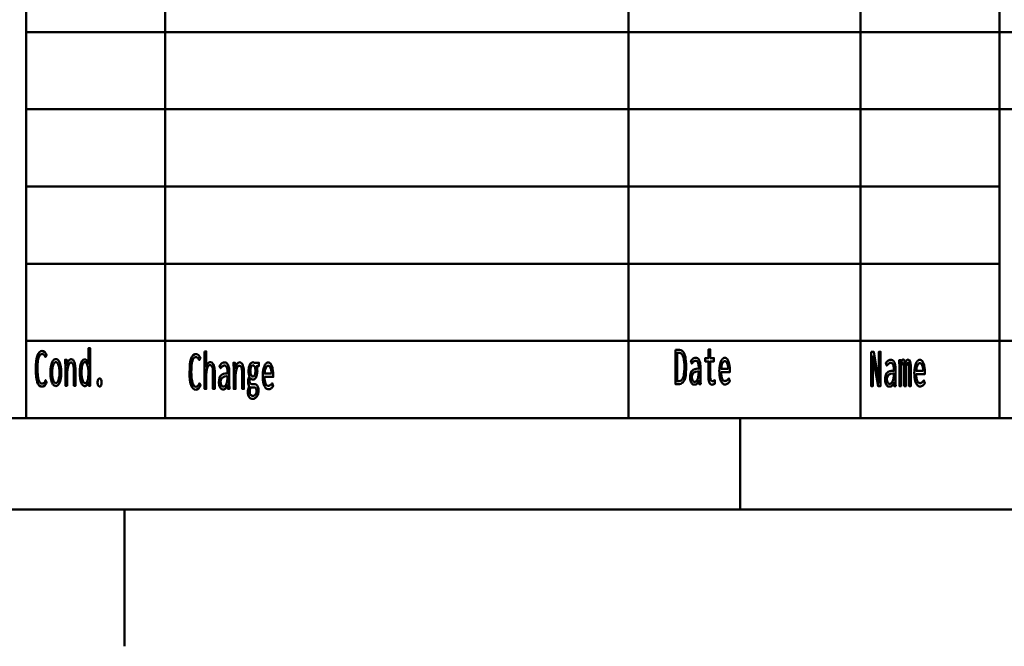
# Model space of a CAD drawing. Header units: millimetres. Extents: x 0 to 428, y 0 to 298.
# Tile 20 of 45: x 224 to 278, y 0 to 34. Entities that reach past the tile are written whole.
import ezdxf

# ---------------------------------------------------------------- set-up
doc = ezdxf.new("R2010")
doc.units = ezdxf.units.MM
doc.layers.add('am_0', color=7, linetype='Continuous', lineweight=50)
doc.layers.add('am_6', color=2, linetype='Continuous', lineweight=35)

# ---------------------------------------------------------------- blocks, each defined once
blk = doc.blocks.new('1_Drawing_frame_0_in_FDFneo120240C2325N1N4N_300Op0__1203')
at = {"layer": 'am_0'}
for p, q in [((224.62, 12.5), (224.62, 67.49)), ((277.96, 67.49), (277.96, 12.5)), ((232.24, 50.57), (232.24, 12.5)), ((257.64, 50.57), (257.64, 12.5)), ((270.34, 50.57), (270.34, 12.5)), ((224.62, 33.65), (321.14, 33.65)), ((407.5, 29.42), (224.62, 29.42)), ((224.62, 25.19), (277.96, 25.19)), ((224.62, 20.96), (277.96, 20.96)), ((224.62, 16.73), (407.5, 16.73)), ((407.5, 12.5), (20, 12.5)), ((263.75, 7.5), (263.75, 12.5)), ((412.5, 7.5), (7.5, 7.5)), ((230, 7.5), (230, 7.42105)), ((230, 7.42105), (230, 7.34211)), ((230, 7.34211), (230, 7.26316)), ((230, 7.26316), (230, 7.18421)), ((230, 7.18421), (230, 7.10526)), ((230, 7.10526), (230, 7.02632)), ((230, 7.02632), (230, 6.94737)), ((230, 6.94737), (230, 6.86842)), ((230, 6.86842), (230, 6.78947)), ((230, 6.78947), (230, 6.71053)), ((230, 6.71053), (230, 6.63158)), ((230, 6.63158), (230, 6.55263)), ((230, 6.55263), (230, 6.47368)), ((230, 6.47368), (230, 6.39474)), ((230, 6.39474), (230, 6.31579)), ((230, 6.31579), (230, 6.23684)), ((230, 6.23684), (230, 6.15789)), ((230, 6.15789), (230, 6.07895)), ((230, 6.07895), (230, 6)), ((230, 6), (230, 5.92105)), ((230, 5.92105), (230, 5.84211)), ((230, 5.84211), (230, 5.76316)), ((230, 5.76316), (230, 5.68421)), ((230, 5.68421), (230, 5.60526)), ((230, 5.60526), (230, 5.52632)), ((230, 5.52632), (230, 5.44737)), ((230, 5.44737), (230, 5.36842)), ((230, 5.36842), (230, 5.28947)), ((230, 5.28947), (230, 5.21053)), ((230, 5.21053), (230, 5.13158)), ((230, 5.13158), (230, 5.05263)), ((230, 5.05263), (230, 4.97368)), ((230, 4.97368), (230, 4.89474)), ((230, 4.89474), (230, 4.81579)), ((230, 4.81579), (230, 4.73684)), ((230, 4.73684), (230, 4.65789)), ((230, 4.65789), (230, 4.57895)), ((230, 4.57895), (230, 4.5)), ((230, 4.5), (230, 4.42105)), ((230, 4.42105), (230, 4.34211)), ((230, 4.34211), (230, 4.26316)), ((230, 4.26316), (230, 4.18421)), ((230, 4.18421), (230, 4.10526)), ((230, 4.10526), (230, 4.02632)), ((230, 4.02632), (230, 3.94737)), ((230, 3.94737), (230, 3.86842)), ((230, 3.86842), (230, 3.78947)), ((230, 3.78947), (230, 3.71053)), ((230, 3.71053), (230, 3.63158)), ((230, 3.63158), (230, 3.55263)), ((230, 3.55263), (230, 3.47368)), ((230, 3.47368), (230, 3.39474)), ((230, 3.39474), (230, 3.31579)), ((230, 3.31579), (230, 3.23684)), ((230, 3.23684), (230, 3.15789)), ((230, 3.15789), (230, 3.07895)), ((230, 3.07895), (230, 3)), ((230, 3), (230, 2.92105)), ((230, 2.92105), (230, 2.84211)), ((230, 2.84211), (230, 2.76316)), ((230, 2.76316), (230, 2.68421)), ((230, 2.68421), (230, 2.60526)), ((230, 2.60526), (230, 2.52632)), ((230, 2.52632), (230, 2.44737)), ((230, 2.44737), (230, 2.36842)), ((230, 2.36842), (230, 2.28947)), ((230, 2.28947), (230, 2.21053)), ((230, 2.21053), (230, 2.13158)), ((230, 2.13158), (230, 2.05263)), ((230, 2.05263), (230, 1.97368)), ((230, 1.97368), (230, 1.89474)), ((230, 1.89474), (230, 1.81579)), ((230, 1.81579), (230, 1.73684)), ((230, 1.73684), (230, 1.65789)), ((230, 1.65789), (230, 1.57895)), ((230, 1.57895), (230, 1.5)), ((230, 1.5), (230, 1.42105)), ((230, 1.42105), (230, 1.34211)), ((230, 1.34211), (230, 1.26316)), ((230, 1.26316), (230, 1.18421)), ((230, 1.18421), (230, 1.10526)), ((230, 1.10526), (230, 1.02632)), ((230, 1.02632), (230, 0.947368)), ((230, 0.947368), (230, 0.868421)), ((230, 0.868421), (230, 0.789474)), ((230, 0.789474), (230, 0.710526)), ((230, 0.710526), (230, 0.631579)), ((230, 0.631579), (230, 0.552632)), ((230, 0.552632), (230, 0.473684)), ((230, 0.473684), (230, 0.394737)), ((230, 0.394737), (230, 0.315789)), ((230, 0.315789), (230, 0.236842)), ((230, 0.236842), (230, 0.157895)), ((230, 0.157895), (230, 0.078947)), ((230, 0.078947), (230, 0))]:
    blk.add_line(p, q, dxfattribs=at)
at = {"layer": 'am_6', "flags": 8}
blk.add_attdef('ExcludeFromBOM', (425, 296.5), '', height=0.5, dxfattribs=at)
blk = doc.blocks.new('92_text17__1_in_FDFneo120240C2325N1N4N_300Op0__1203')
at = {"layer": 'am_0'}
for points in [[(227.826, 14.254), (227.826, 14.254), (227.791, 14.259), (227.742, 14.282), (227.742, 14.282), (227.698, 14.325), (227.672, 14.364), (227.672, 14.364), (227.649, 14.411), (227.619, 14.49), (227.619, 14.49), (227.594, 14.58), (227.581, 14.646), (227.581, 14.646), (227.571, 14.715), (227.559, 14.821), (227.559, 14.821), (227.553, 14.929), (227.552, 15.003), (227.552, 15.003), (227.553, 15.073), (227.559, 15.177), (227.559, 15.177), (227.57, 15.277), (227.581, 15.343), (227.581, 15.343), (227.593, 15.406), (227.617, 15.492), (227.617, 15.492), (227.647, 15.567), (227.67, 15.611), (227.67, 15.611), (227.695, 15.649), (227.737, 15.689), (227.737, 15.689), (227.785, 15.711), (227.82, 15.716), (227.82, 15.716), (227.846, 15.713), (227.883, 15.702), (227.883, 15.702), (227.918, 15.682), (227.941, 15.663), (227.941, 15.663), (227.962, 15.639), (227.991, 15.593), (227.991, 15.593), (228.016, 15.535), (228.03, 15.489), (228.03, 16.324), (228.124, 16.324), (228.124, 14.582), (228.124, 14.582), (228.124, 14.563), (228.124, 14.533), (228.124, 14.533), (228.124, 14.5), (228.125, 14.476), (228.125, 14.476), (228.125, 14.453), (228.125, 14.423), (228.125, 14.423), (228.126, 14.397), (228.126, 14.383), (228.128, 14.27), (228.045, 14.27), (228.03, 14.473), (228.03, 14.473), (228.013, 14.429), (227.985, 14.372), (227.985, 14.372), (227.957, 14.328), (227.938, 14.305), (227.938, 14.305), (227.917, 14.287), (227.885, 14.267), (227.885, 14.267), (227.851, 14.256), (227.826, 14.254)], [(225.476, 14.226), (225.476, 14.226), (225.413, 14.236), (225.33, 14.287), (225.33, 14.287), (225.263, 14.381), (225.226, 14.469), (225.226, 14.469), (225.196, 14.575), (225.164, 14.77), (225.164, 14.77), (225.146, 15.006), (225.143, 15.187), (225.143, 15.187), (225.147, 15.377), (225.165, 15.624), (225.165, 15.624), (225.2, 15.825), (225.232, 15.933), (225.232, 15.933), (225.271, 16.022), (225.341, 16.117), (225.341, 16.117), (225.425, 16.169), (225.488, 16.178), (225.488, 16.178), (225.549, 16.169), (225.629, 16.121), (225.629, 16.121), (225.696, 16.031), (225.734, 15.948), (225.671, 15.847), (225.671, 15.847), (225.654, 15.884), (225.627, 15.93), (225.627, 15.93), (225.6, 15.964), (225.581, 15.981), (225.581, 15.981), (225.563, 15.993), (225.536, 16.007), (225.536, 16.007), (225.511, 16.014), (225.495, 16.016), (225.495, 16.016), (225.458, 16.012), (225.408, 15.993), (225.408, 15.993), (225.366, 15.957), (225.342, 15.924), (225.342, 15.924), (225.321, 15.883), (225.294, 15.81), (225.294, 15.81), (225.273, 15.722), (225.262, 15.655), (225.262, 15.655), (225.254, 15.581), (225.244, 15.456), (225.244, 15.456), (225.239, 15.315), (225.238, 15.211), (225.238, 15.211), (225.241, 15.059), (225.253, 14.858), (225.253, 14.858), (225.276, 14.692), (225.296, 14.601), (225.296, 14.601), (225.322, 14.525), (225.372, 14.443), (225.372, 14.443), (225.433, 14.399), (225.482, 14.391), (225.482, 14.391), (225.532, 14.399), (225.598, 14.439), (225.598, 14.439), (225.651, 14.513), (225.679, 14.582), (225.737, 14.478), (225.737, 14.478), (225.702, 14.387), (225.633, 14.289), (225.633, 14.289), (225.545, 14.236), (225.476, 14.226)], [(226.24, 14.257), (226.24, 14.257), (226.205, 14.261), (226.157, 14.28), (226.157, 14.28), (226.112, 14.315), (226.085, 14.348), (226.085, 14.348), (226.059, 14.387), (226.025, 14.458), (226.025, 14.458), (225.997, 14.542), (225.981, 14.606), (225.981, 14.606), (225.968, 14.675), (225.953, 14.787), (225.953, 14.787), (225.946, 14.909), (225.944, 14.995), (225.944, 14.995), (225.946, 15.082), (225.953, 15.203), (225.953, 15.203), (225.967, 15.314), (225.98, 15.383), (225.98, 15.383), (225.996, 15.446), (226.024, 15.529), (226.024, 15.529), (226.058, 15.598), (226.083, 15.637), (226.083, 15.637), (226.111, 15.669), (226.156, 15.704), (226.156, 15.704), (226.206, 15.722), (226.241, 15.726), (226.241, 15.726), (226.276, 15.722), (226.326, 15.704), (226.326, 15.704), (226.371, 15.669), (226.398, 15.637), (226.398, 15.637), (226.424, 15.598), (226.457, 15.529), (226.457, 15.529), (226.485, 15.446), (226.5, 15.383), (226.5, 15.383), (226.513, 15.314), (226.527, 15.203), (226.527, 15.203), (226.534, 15.082), (226.536, 14.995), (226.536, 14.995), (226.534, 14.909), (226.527, 14.787), (226.527, 14.787), (226.512, 14.675), (226.499, 14.606), (226.499, 14.606), (226.484, 14.542), (226.455, 14.458), (226.455, 14.458), (226.422, 14.387), (226.396, 14.348), (226.396, 14.348), (226.368, 14.315), (226.324, 14.28), (226.324, 14.28), (226.275, 14.261), (226.24, 14.257)], [(226.766, 15.315), (226.766, 15.315), (226.766, 15.339), (226.766, 15.375), (226.766, 15.375), (226.764, 15.408), (226.763, 15.43), (226.763, 15.43), (226.762, 15.453), (226.76, 15.491), (226.76, 15.491), (226.757, 15.533), (226.755, 15.563), (226.746, 15.7), (226.837, 15.7), (226.852, 15.404), (226.852, 15.404), (226.858, 15.439), (226.87, 15.49), (226.87, 15.49), (226.886, 15.538), (226.899, 15.568), (226.899, 15.568), (226.914, 15.596), (226.938, 15.634), (226.938, 15.634), (226.964, 15.666), (226.983, 15.684), (226.983, 15.684), (227.002, 15.699), (227.032, 15.715), (227.032, 15.715), (227.062, 15.724), (227.082, 15.726), (227.082, 15.726), (227.128, 15.719), (227.187, 15.684), (227.187, 15.684), (227.236, 15.619), (227.263, 15.559), (227.263, 15.559), (227.285, 15.487), (227.309, 15.36), (227.309, 15.36), (227.322, 15.21), (227.324, 15.097), (227.324, 14.27), (227.23, 14.27), (227.23, 14.99), (227.23, 14.99), (227.23, 15.058), (227.228, 15.15), (227.228, 15.15), (227.224, 15.232), (227.22, 15.281), (227.22, 15.281), (227.214, 15.326), (227.203, 15.386), (227.203, 15.386), (227.187, 15.439), (227.174, 15.469), (227.174, 15.469), (227.158, 15.495), (227.13, 15.523), (227.13, 15.523), (227.096, 15.539), (227.069, 15.541), (227.069, 15.541), (227.041, 15.538), (227.003, 15.518), (227.003, 15.518), (226.97, 15.481), (226.95, 15.447), (226.95, 15.447), (226.933, 15.407), (226.91, 15.34), (226.91, 15.34), (226.892, 15.263), (226.882, 15.206), (226.882, 15.206), (226.875, 15.147), (226.867, 15.055), (226.867, 15.055), (226.862, 14.961), (226.861, 14.897), (226.861, 14.27), (226.766, 14.27), (226.766, 15.315)], [(226.236, 14.421), (226.236, 14.421), (226.26, 14.424), (226.293, 14.438), (226.293, 14.438), (226.324, 14.464), (226.343, 14.489), (226.343, 14.489), (226.361, 14.519), (226.384, 14.572), (226.384, 14.572), (226.403, 14.636), (226.414, 14.684), (226.414, 14.684), (226.423, 14.737), (226.433, 14.822), (226.433, 14.822), (226.439, 14.916), (226.44, 14.982), (226.44, 14.982), (226.439, 15.052), (226.433, 15.149), (226.433, 15.149), (226.424, 15.237), (226.415, 15.291), (226.415, 15.291), (226.404, 15.341), (226.384, 15.406), (226.384, 15.406), (226.361, 15.461), (226.344, 15.491), (226.344, 15.491), (226.325, 15.516), (226.294, 15.542), (226.294, 15.542), (226.26, 15.557), (226.236, 15.56), (226.236, 15.56), (226.213, 15.557), (226.181, 15.542), (226.181, 15.542), (226.152, 15.515), (226.133, 15.49), (226.133, 15.49), (226.117, 15.46), (226.094, 15.405), (226.094, 15.405), (226.075, 15.339), (226.065, 15.289), (226.065, 15.289), (226.056, 15.235), (226.047, 15.146), (226.047, 15.146), (226.041, 15.049), (226.04, 14.98), (226.04, 14.98), (226.041, 14.913), (226.047, 14.82), (226.047, 14.82), (226.056, 14.734), (226.065, 14.682), (226.065, 14.682), (226.075, 14.634), (226.094, 14.571), (226.094, 14.571), (226.117, 14.518), (226.133, 14.488), (226.133, 14.488), (226.152, 14.464), (226.181, 14.438), (226.181, 14.438), (226.213, 14.424), (226.236, 14.421)], [(227.847, 14.408), (227.847, 14.408), (227.873, 14.411), (227.908, 14.43), (227.908, 14.43), (227.938, 14.465), (227.955, 14.498), (227.955, 14.498), (227.971, 14.535), (227.99, 14.598), (227.99, 14.598), (228.005, 14.668), (228.013, 14.719), (228.013, 14.719), (228.019, 14.772), (228.025, 14.854), (228.025, 14.854), (228.028, 14.937), (228.029, 14.993), (228.029, 14.993), (228.028, 15.049), (228.024, 15.132), (228.024, 15.132), (228.017, 15.212), (228.01, 15.264), (228.01, 15.264), (228.001, 15.314), (227.984, 15.382), (227.984, 15.382), (227.962, 15.441), (227.946, 15.476), (227.946, 15.476), (227.927, 15.506), (227.895, 15.539), (227.895, 15.539), (227.858, 15.556), (227.832, 15.56), (227.832, 15.56), (227.808, 15.556), (227.775, 15.538), (227.775, 15.538), (227.745, 15.505), (227.728, 15.474), (227.728, 15.474), (227.712, 15.439), (227.691, 15.378), (227.691, 15.378), (227.675, 15.31), (227.666, 15.26), (227.666, 15.26), (227.659, 15.208), (227.651, 15.13), (227.651, 15.13), (227.646, 15.051), (227.646, 14.998), (227.646, 14.998), (227.647, 14.942), (227.651, 14.86), (227.651, 14.86), (227.66, 14.777), (227.668, 14.722), (227.668, 14.722), (227.678, 14.67), (227.697, 14.598), (227.697, 14.598), (227.719, 14.534), (227.737, 14.497), (227.737, 14.497), (227.756, 14.465), (227.787, 14.43), (227.787, 14.43), (227.822, 14.411), (227.847, 14.408)], [(228.639, 14.234), (228.639, 14.234), (228.62, 14.236), (228.595, 14.249), (228.595, 14.249), (228.573, 14.272), (228.56, 14.294), (228.56, 14.294), (228.549, 14.32), (228.538, 14.364), (228.538, 14.364), (228.531, 14.416), (228.53, 14.455), (228.53, 14.455), (228.531, 14.493), (228.538, 14.545), (228.538, 14.545), (228.549, 14.589), (228.56, 14.615), (228.56, 14.615), (228.573, 14.637), (228.595, 14.66), (228.595, 14.66), (228.62, 14.673), (228.639, 14.676), (228.639, 14.676), (228.659, 14.673), (228.684, 14.66), (228.684, 14.66), (228.707, 14.637), (228.72, 14.615), (228.72, 14.615), (228.731, 14.589), (228.742, 14.545), (228.742, 14.545), (228.749, 14.493), (228.75, 14.455), (228.75, 14.455), (228.749, 14.417), (228.742, 14.365), (228.742, 14.365), (228.731, 14.321), (228.72, 14.295), (228.72, 14.295), (228.707, 14.273), (228.684, 14.249), (228.684, 14.249), (228.659, 14.236), (228.639, 14.234)]]:
    blk.add_lwpolyline(points, dxfattribs=at)
at = {"layer": 'am_6', "flags": 8}
blk.add_attdef('ExcludeFromBOM', (233.75, 15.824), '', height=0.5, dxfattribs=at)
blk = doc.blocks.new('93_text18__1_in_FDFneo120240C2325N1N4N_300Op0__1203')
at = {"layer": 'am_0'}
for points in [[(233.906, 14.056), (233.906, 14.056), (233.843, 14.066), (233.76, 14.117), (233.76, 14.117), (233.693, 14.211), (233.656, 14.299), (233.656, 14.299), (233.626, 14.405), (233.594, 14.6), (233.594, 14.6), (233.576, 14.836), (233.573, 15.017), (233.573, 15.017), (233.577, 15.207), (233.595, 15.454), (233.595, 15.454), (233.63, 15.655), (233.662, 15.763), (233.662, 15.763), (233.701, 15.852), (233.771, 15.947), (233.771, 15.947), (233.855, 15.999), (233.918, 16.008), (233.918, 16.008), (233.979, 15.999), (234.059, 15.951), (234.059, 15.951), (234.126, 15.861), (234.164, 15.778), (234.101, 15.677), (234.101, 15.677), (234.084, 15.714), (234.057, 15.76), (234.057, 15.76), (234.03, 15.794), (234.011, 15.811), (234.011, 15.811), (233.993, 15.823), (233.966, 15.837), (233.966, 15.837), (233.941, 15.844), (233.925, 15.846), (233.925, 15.846), (233.888, 15.842), (233.838, 15.823), (233.838, 15.823), (233.796, 15.787), (233.772, 15.754), (233.772, 15.754), (233.751, 15.713), (233.724, 15.64), (233.724, 15.64), (233.703, 15.552), (233.692, 15.485), (233.692, 15.485), (233.684, 15.411), (233.674, 15.286), (233.674, 15.286), (233.669, 15.145), (233.668, 15.041), (233.668, 15.041), (233.671, 14.889), (233.683, 14.688), (233.683, 14.688), (233.706, 14.522), (233.726, 14.431), (233.726, 14.431), (233.752, 14.355), (233.802, 14.273), (233.802, 14.273), (233.863, 14.229), (233.912, 14.221), (233.912, 14.221), (233.962, 14.229), (234.028, 14.269), (234.028, 14.269), (234.081, 14.343), (234.109, 14.412), (234.167, 14.308), (234.167, 14.308), (234.132, 14.217), (234.063, 14.119), (234.063, 14.119), (233.975, 14.066), (233.906, 14.056)], [(234.391, 16.154), (234.485, 16.154), (234.485, 15.325), (234.485, 15.325), (234.501, 15.37), (234.529, 15.43), (234.529, 15.43), (234.56, 15.479), (234.584, 15.507), (234.584, 15.507), (234.608, 15.529), (234.646, 15.553), (234.646, 15.553), (234.685, 15.567), (234.712, 15.569), (234.712, 15.569), (234.797, 15.549), (234.89, 15.441), (234.89, 15.441), (234.939, 15.241), (234.949, 15.057), (234.949, 14.1), (234.855, 14.1), (234.855, 14.974), (234.855, 14.974), (234.855, 15.025), (234.853, 15.095), (234.853, 15.095), (234.849, 15.158), (234.845, 15.196), (234.845, 15.196), (234.84, 15.231), (234.828, 15.278), (234.828, 15.278), (234.812, 15.319), (234.799, 15.344), (234.799, 15.344), (234.783, 15.365), (234.755, 15.388), (234.755, 15.388), (234.72, 15.4), (234.693, 15.403), (234.693, 15.403), (234.652, 15.396), (234.599, 15.36), (234.599, 15.36), (234.557, 15.294), (234.534, 15.234), (234.534, 15.234), (234.517, 15.16), (234.497, 15.03), (234.497, 15.03), (234.487, 14.875), (234.485, 14.758), (234.485, 14.1), (234.391, 14.1), (234.391, 16.154)], [(235.413, 14.074), (235.413, 14.074), (235.387, 14.076), (235.349, 14.085), (235.349, 14.085), (235.315, 14.102), (235.293, 14.118), (235.293, 14.118), (235.273, 14.137), (235.246, 14.173), (235.246, 14.173), (235.223, 14.217), (235.21, 14.251), (235.21, 14.251), (235.199, 14.289), (235.188, 14.353), (235.188, 14.353), (235.181, 14.424), (235.18, 14.476), (235.18, 14.476), (235.185, 14.579), (235.21, 14.709), (235.21, 14.709), (235.257, 14.806), (235.301, 14.853), (235.301, 14.853), (235.35, 14.889), (235.431, 14.928), (235.431, 14.928), (235.518, 14.947), (235.579, 14.949), (235.653, 14.946), (235.653, 15.005), (235.653, 15.005), (235.653, 15.038), (235.651, 15.088), (235.651, 15.088), (235.647, 15.135), (235.644, 15.167), (235.644, 15.167), (235.639, 15.197), (235.628, 15.241), (235.628, 15.241), (235.611, 15.283), (235.597, 15.31), (235.597, 15.31), (235.58, 15.334), (235.549, 15.36), (235.549, 15.36), (235.511, 15.374), (235.481, 15.377), (235.481, 15.377), (235.457, 15.375), (235.423, 15.367), (235.423, 15.367), (235.392, 15.352), (235.373, 15.339), (235.373, 15.339), (235.354, 15.322), (235.323, 15.292), (235.323, 15.292), (235.291, 15.256), (235.268, 15.228), (235.22, 15.369), (235.22, 15.369), (235.236, 15.389), (235.259, 15.416), (235.259, 15.416), (235.279, 15.44), (235.292, 15.455), (235.292, 15.455), (235.306, 15.468), (235.329, 15.487), (235.329, 15.487), (235.355, 15.506), (235.375, 15.518), (235.375, 15.518), (235.396, 15.529), (235.428, 15.541), (235.428, 15.541), (235.463, 15.547), (235.488, 15.548), (235.488, 15.548), (235.532, 15.544), (235.589, 15.522), (235.589, 15.522), (235.636, 15.481), (235.661, 15.444), (235.661, 15.444), (235.683, 15.401), (235.708, 15.336), (235.708, 15.336), (235.725, 15.268), (235.733, 15.222), (235.733, 15.222), (235.738, 15.175), (235.743, 15.107), (235.743, 15.107), (235.746, 15.041), (235.746, 14.997), (235.746, 14.5), (235.746, 14.5), (235.747, 14.426), (235.749, 14.309), (235.749, 14.309), (235.754, 14.186), (235.758, 14.1), (235.669, 14.1), (235.669, 14.1), (235.668, 14.113), (235.668, 14.137), (235.668, 14.137), (235.667, 14.167), (235.666, 14.19), (235.662, 14.298), (235.662, 14.298), (235.647, 14.253), (235.619, 14.196), (235.619, 14.196), (235.585, 14.15), (235.558, 14.127), (235.558, 14.127), (235.53, 14.108), (235.487, 14.087), (235.487, 14.087), (235.443, 14.076), (235.413, 14.074)], [(235.996, 15.145), (235.996, 15.145), (235.996, 15.169), (235.996, 15.205), (235.996, 15.205), (235.994, 15.238), (235.993, 15.26), (235.993, 15.26), (235.992, 15.283), (235.99, 15.321), (235.99, 15.321), (235.987, 15.363), (235.985, 15.393), (235.976, 15.53), (236.067, 15.53), (236.082, 15.234), (236.082, 15.234), (236.088, 15.269), (236.1, 15.32), (236.1, 15.32), (236.116, 15.368), (236.129, 15.398), (236.129, 15.398), (236.144, 15.426), (236.168, 15.464), (236.168, 15.464), (236.194, 15.496), (236.213, 15.514), (236.213, 15.514), (236.232, 15.529), (236.262, 15.545), (236.262, 15.545), (236.292, 15.554), (236.312, 15.556), (236.312, 15.556), (236.358, 15.549), (236.417, 15.514), (236.417, 15.514), (236.466, 15.449), (236.493, 15.389), (236.493, 15.389), (236.515, 15.317), (236.539, 15.19), (236.539, 15.19), (236.552, 15.04), (236.554, 14.927), (236.554, 14.1), (236.46, 14.1), (236.46, 14.82), (236.46, 14.82), (236.46, 14.888), (236.458, 14.98), (236.458, 14.98), (236.454, 15.062), (236.45, 15.111), (236.45, 15.111), (236.444, 15.156), (236.433, 15.216), (236.433, 15.216), (236.417, 15.269), (236.404, 15.299), (236.404, 15.299), (236.388, 15.325), (236.36, 15.353), (236.36, 15.353), (236.326, 15.369), (236.299, 15.371), (236.299, 15.371), (236.271, 15.368), (236.233, 15.348), (236.233, 15.348), (236.2, 15.311), (236.18, 15.277), (236.18, 15.277), (236.163, 15.237), (236.14, 15.17), (236.14, 15.17), (236.122, 15.093), (236.112, 15.036), (236.112, 15.036), (236.105, 14.977), (236.097, 14.885), (236.097, 14.885), (236.092, 14.791), (236.091, 14.727), (236.091, 14.1), (235.996, 14.1), (235.996, 15.145)], [(237.028, 13.554), (237.028, 13.554), (237.006, 13.555), (236.973, 13.561), (236.973, 13.561), (236.941, 13.571), (236.921, 13.581), (236.921, 13.581), (236.901, 13.593), (236.873, 13.616), (236.873, 13.616), (236.847, 13.644), (236.831, 13.666), (236.831, 13.666), (236.807, 13.706), (236.781, 13.775), (236.781, 13.775), (236.767, 13.852), (236.764, 13.909), (236.764, 13.909), (236.765, 13.946), (236.77, 14), (236.77, 14), (236.779, 14.054), (236.787, 14.09), (236.787, 14.09), (236.796, 14.124), (236.812, 14.173), (236.812, 14.173), (236.829, 14.218), (236.841, 14.246), (236.841, 14.246), (236.828, 14.264), (236.811, 14.292), (236.811, 14.292), (236.798, 14.322), (236.791, 14.342), (236.791, 14.342), (236.786, 14.365), (236.78, 14.402), (236.78, 14.402), (236.777, 14.444), (236.776, 14.474), (236.776, 14.474), (236.777, 14.513), (236.78, 14.567), (236.78, 14.567), (236.787, 14.615), (236.793, 14.643), (236.793, 14.643), (236.8, 14.671), (236.815, 14.714), (236.815, 14.714), (236.835, 14.759), (236.85, 14.789), (236.85, 14.807), (236.85, 14.807), (236.843, 14.824), (236.832, 14.853), (236.832, 14.853), (236.823, 14.887), (236.818, 14.912), (236.818, 14.912), (236.813, 14.939), (236.808, 14.985), (236.808, 14.985), (236.805, 15.036), (236.805, 15.074), (236.805, 15.074), (236.806, 15.13), (236.812, 15.208), (236.812, 15.208), (236.824, 15.281), (236.835, 15.326), (236.835, 15.326), (236.848, 15.368), (236.871, 15.423), (236.871, 15.423), (236.899, 15.469), (236.92, 15.496), (236.92, 15.496), (236.943, 15.517), (236.979, 15.541), (236.979, 15.541), (237.019, 15.554), (237.047, 15.556), (237.047, 15.556), (237.056, 15.556), (237.068, 15.555), (237.068, 15.555), (237.079, 15.552), (237.085, 15.55), (237.085, 15.55), (237.091, 15.547), (237.101, 15.542), (237.101, 15.542), (237.111, 15.535), (237.118, 15.53), (237.375, 15.53), (237.375, 15.353), (237.244, 15.353), (237.244, 15.353), (237.252, 15.334), (237.262, 15.301), (237.262, 15.301), (237.27, 15.264), (237.275, 15.238), (237.275, 15.238), (237.279, 15.21), (237.283, 15.167), (237.283, 15.167), (237.285, 15.122), (237.286, 15.092), (237.286, 15.092), (237.285, 15.041), (237.279, 14.967), (237.279, 14.967), (237.267, 14.896), (237.257, 14.851), (237.257, 14.851), (237.245, 14.808), (237.222, 14.751), (237.222, 14.751), (237.195, 14.702), (237.175, 14.673), (237.175, 14.673), (237.153, 14.649), (237.117, 14.624), (237.117, 14.624), (237.078, 14.61), (237.05, 14.607), (237.05, 14.607), (237.035, 14.608), (237.013, 14.612), (237.013, 14.612), (236.993, 14.62), (236.98, 14.627), (236.98, 14.627), (236.968, 14.636), (236.949, 14.651), (236.949, 14.651), (236.931, 14.668), (236.919, 14.681), (236.919, 14.681), (236.908, 14.666), (236.893, 14.643), (236.893, 14.643), (236.881, 14.619), (236.875, 14.603), (236.875, 14.603), (236.87, 14.587), (236.864, 14.561), (236.864, 14.561), (236.861, 14.534), (236.861, 14.515), (236.861, 14.515), (236.862, 14.484), (236.87, 14.444), (236.87, 14.444), (236.885, 14.414), (236.898, 14.398), (236.898, 14.398), (236.914, 14.385), (236.942, 14.371), (236.942, 14.371), (236.974, 14.364), (236.997, 14.363), (237.067, 14.365), (237.126, 14.368), (237.126, 14.368), (237.143, 14.367), (237.167, 14.363), (237.167, 14.363), (237.192, 14.354), (237.208, 14.347), (237.208, 14.347), (237.223, 14.338), (237.244, 14.323), (237.244, 14.323), (237.263, 14.305), (237.274, 14.292), (237.274, 14.292), (237.299, 14.254), (237.327, 14.181), (237.327, 14.181), (237.341, 14.089), (237.344, 14.018), (237.344, 14.018), (237.341, 13.937), (237.323, 13.829), (237.323, 13.829), (237.289, 13.737), (237.258, 13.684), (237.258, 13.684), (237.24, 13.66), (237.21, 13.629), (237.21, 13.629), (237.177, 13.602), (237.154, 13.588), (237.154, 13.588), (237.129, 13.576), (237.092, 13.562), (237.092, 13.562), (237.054, 13.555), (237.028, 13.554)], [(237.045, 14.784), (237.045, 14.784), (237.07, 14.787), (237.103, 14.804), (237.103, 14.804), (237.13, 14.836), (237.146, 14.865), (237.146, 14.865), (237.159, 14.9), (237.173, 14.961), (237.173, 14.961), (237.18, 15.033), (237.182, 15.087), (237.182, 15.087), (237.18, 15.141), (237.173, 15.213), (237.173, 15.213), (237.159, 15.274), (237.146, 15.31), (237.146, 15.31), (237.13, 15.339), (237.103, 15.372), (237.103, 15.372), (237.071, 15.389), (237.047, 15.392), (237.047, 15.392), (237.03, 15.391), (237.007, 15.383), (237.007, 15.383), (236.986, 15.368), (236.972, 15.355), (236.972, 15.355), (236.96, 15.339), (236.943, 15.31), (236.943, 15.31), (236.929, 15.275), (236.921, 15.249), (236.921, 15.249), (236.914, 15.22), (236.907, 15.173), (236.907, 15.173), (236.903, 15.122), (236.902, 15.085), (236.902, 15.085), (236.903, 15.049), (236.907, 14.999), (236.907, 14.999), (236.914, 14.953), (236.92, 14.925), (236.92, 14.925), (236.928, 14.899), (236.942, 14.865), (236.942, 14.865), (236.958, 14.836), (236.97, 14.82), (236.97, 14.82), (236.984, 14.807), (237.005, 14.793), (237.005, 14.793), (237.029, 14.785), (237.045, 14.784)], [(237.882, 14.079), (237.882, 14.079), (237.854, 14.082), (237.812, 14.098), (237.812, 14.098), (237.77, 14.128), (237.742, 14.155), (237.742, 14.155), (237.715, 14.189), (237.678, 14.254), (237.678, 14.254), (237.645, 14.336), (237.626, 14.399), (237.626, 14.399), (237.609, 14.47), (237.591, 14.589), (237.591, 14.589), (237.581, 14.726), (237.579, 14.825), (237.579, 14.825), (237.581, 14.904), (237.59, 15.017), (237.59, 15.017), (237.606, 15.124), (237.621, 15.191), (237.621, 15.191), (237.639, 15.255), (237.67, 15.34), (237.67, 15.34), (237.706, 15.412), (237.733, 15.453), (237.733, 15.453), (237.761, 15.487), (237.805, 15.524), (237.805, 15.524), (237.852, 15.544), (237.884, 15.548), (237.884, 15.548), (237.915, 15.545), (237.96, 15.525), (237.96, 15.525), (238.001, 15.49), (238.027, 15.457), (238.027, 15.457), (238.051, 15.417), (238.083, 15.344), (238.083, 15.344), (238.11, 15.256), (238.125, 15.188), (238.125, 15.188), (238.138, 15.114), (238.152, 14.992), (238.152, 14.992), (238.159, 14.857), (238.161, 14.76), (237.682, 14.76), (237.682, 14.76), (237.684, 14.669), (237.694, 14.55), (237.694, 14.55), (237.714, 14.451), (237.733, 14.396), (237.733, 14.396), (237.756, 14.351), (237.797, 14.303), (237.797, 14.303), (237.846, 14.277), (237.884, 14.272), (237.884, 14.272), (237.913, 14.273), (237.953, 14.282), (237.953, 14.282), (237.989, 14.298), (238.01, 14.313), (238.01, 14.313), (238.03, 14.33), (238.058, 14.359), (238.058, 14.359), (238.084, 14.39), (238.101, 14.412), (238.154, 14.256), (238.154, 14.256), (238.134, 14.226), (238.102, 14.186), (238.102, 14.186), (238.065, 14.15), (238.039, 14.129), (238.039, 14.129), (238.012, 14.111), (237.966, 14.092), (237.966, 14.092), (237.917, 14.081), (237.882, 14.079)], [(238.07, 14.94), (238.07, 14.94), (238.068, 14.989), (238.062, 15.058), (238.062, 15.058), (238.052, 15.122), (238.043, 15.162), (238.043, 15.162), (238.033, 15.199), (238.014, 15.247), (238.014, 15.247), (237.993, 15.288), (237.977, 15.311), (237.977, 15.311), (237.96, 15.33), (237.932, 15.35), (237.932, 15.35), (237.903, 15.361), (237.882, 15.364), (237.882, 15.364), (237.861, 15.361), (237.831, 15.35), (237.831, 15.35), (237.803, 15.33), (237.785, 15.311), (237.785, 15.311), (237.768, 15.288), (237.746, 15.247), (237.746, 15.247), (237.726, 15.199), (237.715, 15.162), (237.715, 15.162), (237.705, 15.122), (237.694, 15.058), (237.694, 15.058), (237.686, 14.989), (237.683, 14.94), (238.07, 14.94)], [(235.428, 14.225), (235.428, 14.225), (235.456, 14.228), (235.496, 14.243), (235.496, 14.243), (235.531, 14.272), (235.552, 14.298), (235.552, 14.298), (235.571, 14.33), (235.596, 14.385), (235.596, 14.385), (235.617, 14.45), (235.628, 14.498), (235.628, 14.498), (235.637, 14.551), (235.647, 14.634), (235.647, 14.634), (235.652, 14.723), (235.653, 14.786), (235.653, 14.786), (235.637, 14.788), (235.616, 14.79), (235.616, 14.79), (235.6, 14.791), (235.592, 14.792), (235.592, 14.792), (235.478, 14.779), (235.355, 14.713), (235.355, 14.713), (235.289, 14.59), (235.276, 14.477), (235.276, 14.477), (235.278, 14.432), (235.286, 14.372), (235.286, 14.372), (235.302, 14.321), (235.317, 14.292), (235.317, 14.292), (235.334, 14.268), (235.365, 14.242), (235.365, 14.242), (235.401, 14.227), (235.428, 14.225)], [(237.037, 13.723), (237.037, 13.723), (237.058, 13.724), (237.086, 13.728), (237.086, 13.728), (237.112, 13.736), (237.128, 13.743), (237.128, 13.743), (237.142, 13.752), (237.163, 13.767), (237.163, 13.767), (237.18, 13.785), (237.191, 13.798), (237.191, 13.798), (237.2, 13.812), (237.212, 13.835), (237.212, 13.835), (237.223, 13.861), (237.228, 13.879), (237.228, 13.879), (237.233, 13.898), (237.238, 13.928), (237.238, 13.928), (237.241, 13.961), (237.242, 13.983), (237.242, 13.983), (237.241, 14.01), (237.237, 14.046), (237.237, 14.046), (237.23, 14.078), (237.223, 14.097), (237.223, 14.097), (237.215, 14.115), (237.202, 14.137), (237.202, 14.137), (237.186, 14.155), (237.175, 14.164), (237.175, 14.164), (237.163, 14.172), (237.145, 14.18), (237.145, 14.18), (237.125, 14.185), (237.112, 14.186), (237.112, 14.186), (237.105, 14.186), (237.095, 14.185), (237.095, 14.185), (237.084, 14.185), (237.078, 14.184), (237.078, 14.184), (237.071, 14.184), (237.063, 14.183), (237.063, 14.183), (237.054, 14.182), (237.049, 14.182), (237.049, 14.182), (237.038, 14.18), (237.024, 14.179), (237.024, 14.179), (237.011, 14.178), (237.004, 14.178), (237.004, 14.178), (236.993, 14.178), (236.975, 14.181), (236.975, 14.181), (236.954, 14.185), (236.939, 14.19), (236.939, 14.19), (236.926, 14.174), (236.908, 14.145), (236.908, 14.145), (236.894, 14.112), (236.886, 14.088), (236.886, 14.088), (236.879, 14.062), (236.872, 14.021), (236.872, 14.021), (236.868, 13.978), (236.867, 13.949), (236.867, 13.949), (236.869, 13.899), (236.88, 13.837), (236.88, 13.837), (236.9, 13.791), (236.919, 13.769), (236.919, 13.769), (236.94, 13.753), (236.974, 13.735), (236.974, 13.735), (237.011, 13.725), (237.037, 13.723)]]:
    blk.add_lwpolyline(points, dxfattribs=at)
at = {"layer": 'am_6', "flags": 8}
blk.add_attdef('ExcludeFromBOM', (243.161, 15.654), '', height=0.5, dxfattribs=at)
blk = doc.blocks.new('94_text19__1_in_FDFneo120240C2325N1N4N_300Op0__1203')
at = {"layer": 'am_0'}
for points in [[(260.207, 16.245), (260.371, 16.245), (260.371, 16.245), (260.427, 16.241), (260.503, 16.223), (260.503, 16.223), (260.57, 16.188), (260.609, 16.155), (260.609, 16.155), (260.644, 16.115), (260.69, 16.037), (260.69, 16.037), (260.727, 15.939), (260.747, 15.861), (260.747, 15.861), (260.764, 15.774), (260.782, 15.623), (260.782, 15.623), (260.791, 15.446), (260.793, 15.314), (260.793, 15.314), (260.791, 15.184), (260.782, 15.009), (260.782, 15.009), (260.766, 14.856), (260.75, 14.768), (260.75, 14.768), (260.731, 14.688), (260.694, 14.586), (260.694, 14.586), (260.649, 14.504), (260.613, 14.459), (260.613, 14.459), (260.572, 14.424), (260.502, 14.385), (260.502, 14.385), (260.421, 14.364), (260.36, 14.36), (260.207, 14.36), (260.207, 16.245)], [(262.198, 14.331), (262.198, 14.331), (262.176, 14.333), (262.145, 14.344), (262.145, 14.344), (262.117, 14.363), (262.1, 14.38), (262.1, 14.38), (262.085, 14.401), (262.065, 14.438), (262.065, 14.438), (262.049, 14.482), (262.04, 14.515), (262.04, 14.515), (262.033, 14.551), (262.025, 14.608), (262.025, 14.608), (262.021, 14.67), (262.02, 14.714), (262.02, 15.608), (261.841, 15.608), (261.841, 15.79), (262.02, 15.79), (262.02, 16.261), (262.114, 16.261), (262.114, 15.79), (262.316, 15.79), (262.316, 15.608), (262.114, 15.608), (262.114, 14.779), (262.114, 14.779), (262.114, 14.746), (262.116, 14.701), (262.116, 14.701), (262.12, 14.662), (262.123, 14.639), (262.123, 14.639), (262.128, 14.619), (262.137, 14.592), (262.137, 14.592), (262.15, 14.57), (262.16, 14.558), (262.16, 14.558), (262.172, 14.547), (262.193, 14.536), (262.193, 14.536), (262.219, 14.53), (262.238, 14.529), (262.238, 14.529), (262.253, 14.531), (262.283, 14.539), (262.283, 14.539), (262.325, 14.556), (262.358, 14.571), (262.371, 14.576), (262.371, 14.381), (262.371, 14.381), (262.352, 14.373), (262.325, 14.362), (262.325, 14.362), (262.299, 14.352), (262.282, 14.346), (262.282, 14.346), (262.265, 14.341), (262.24, 14.335), (262.24, 14.335), (262.215, 14.332), (262.198, 14.331)], [(260.367, 14.521), (260.367, 14.521), (260.411, 14.524), (260.472, 14.538), (260.472, 14.538), (260.524, 14.564), (260.554, 14.589), (260.554, 14.589), (260.58, 14.62), (260.615, 14.683), (260.615, 14.683), (260.644, 14.764), (260.659, 14.829), (260.659, 14.829), (260.672, 14.903), (260.686, 15.036), (260.686, 15.036), (260.693, 15.195), (260.694, 15.314), (260.694, 15.314), (260.693, 15.422), (260.686, 15.567), (260.686, 15.567), (260.673, 15.692), (260.661, 15.763), (260.661, 15.763), (260.646, 15.827), (260.618, 15.909), (260.618, 15.909), (260.584, 15.974), (260.558, 16.008), (260.558, 16.008), (260.529, 16.035), (260.479, 16.065), (260.479, 16.065), (260.422, 16.081), (260.38, 16.084), (260.303, 16.084), (260.303, 14.521), (260.367, 14.521)], [(261.243, 14.334), (261.243, 14.334), (261.217, 14.336), (261.179, 14.345), (261.179, 14.345), (261.145, 14.362), (261.123, 14.378), (261.123, 14.378), (261.103, 14.397), (261.076, 14.433), (261.076, 14.433), (261.053, 14.477), (261.04, 14.511), (261.04, 14.511), (261.029, 14.549), (261.018, 14.613), (261.018, 14.613), (261.011, 14.684), (261.01, 14.736), (261.01, 14.736), (261.015, 14.839), (261.04, 14.969), (261.04, 14.969), (261.087, 15.066), (261.131, 15.113), (261.131, 15.113), (261.18, 15.149), (261.261, 15.188), (261.261, 15.188), (261.348, 15.207), (261.409, 15.209), (261.483, 15.206), (261.483, 15.265), (261.483, 15.265), (261.483, 15.298), (261.481, 15.348), (261.481, 15.348), (261.477, 15.395), (261.474, 15.427), (261.474, 15.427), (261.469, 15.457), (261.458, 15.501), (261.458, 15.501), (261.441, 15.543), (261.427, 15.57), (261.427, 15.57), (261.41, 15.594), (261.379, 15.62), (261.379, 15.62), (261.341, 15.634), (261.311, 15.637), (261.311, 15.637), (261.287, 15.635), (261.253, 15.627), (261.253, 15.627), (261.222, 15.612), (261.203, 15.599), (261.203, 15.599), (261.184, 15.582), (261.153, 15.552), (261.153, 15.552), (261.121, 15.516), (261.099, 15.488), (261.05, 15.629), (261.05, 15.629), (261.066, 15.649), (261.089, 15.676), (261.089, 15.676), (261.109, 15.7), (261.122, 15.715), (261.122, 15.715), (261.136, 15.728), (261.159, 15.747), (261.159, 15.747), (261.185, 15.766), (261.205, 15.778), (261.205, 15.778), (261.226, 15.789), (261.258, 15.801), (261.258, 15.801), (261.293, 15.807), (261.318, 15.808), (261.318, 15.808), (261.362, 15.804), (261.419, 15.782), (261.419, 15.782), (261.466, 15.741), (261.491, 15.704), (261.491, 15.704), (261.513, 15.661), (261.538, 15.596), (261.538, 15.596), (261.555, 15.528), (261.563, 15.482), (261.563, 15.482), (261.568, 15.435), (261.573, 15.367), (261.573, 15.367), (261.576, 15.301), (261.576, 15.257), (261.576, 14.76), (261.576, 14.76), (261.577, 14.686), (261.579, 14.569), (261.579, 14.569), (261.584, 14.446), (261.588, 14.36), (261.499, 14.36), (261.499, 14.36), (261.498, 14.373), (261.498, 14.397), (261.498, 14.397), (261.497, 14.427), (261.496, 14.45), (261.492, 14.558), (261.492, 14.558), (261.477, 14.513), (261.449, 14.456), (261.449, 14.456), (261.415, 14.41), (261.388, 14.387), (261.388, 14.387), (261.36, 14.368), (261.317, 14.347), (261.317, 14.347), (261.273, 14.336), (261.243, 14.334)], [(262.912, 14.339), (262.912, 14.339), (262.884, 14.342), (262.842, 14.358), (262.842, 14.358), (262.8, 14.388), (262.772, 14.415), (262.772, 14.415), (262.745, 14.449), (262.708, 14.514), (262.708, 14.514), (262.675, 14.596), (262.656, 14.659), (262.656, 14.659), (262.639, 14.73), (262.621, 14.849), (262.621, 14.849), (262.611, 14.986), (262.609, 15.085), (262.609, 15.085), (262.611, 15.164), (262.62, 15.277), (262.62, 15.277), (262.636, 15.384), (262.651, 15.451), (262.651, 15.451), (262.669, 15.515), (262.7, 15.6), (262.7, 15.6), (262.736, 15.672), (262.763, 15.713), (262.763, 15.713), (262.791, 15.747), (262.835, 15.784), (262.835, 15.784), (262.882, 15.804), (262.914, 15.808), (262.914, 15.808), (262.945, 15.805), (262.99, 15.785), (262.99, 15.785), (263.031, 15.75), (263.057, 15.717), (263.057, 15.717), (263.081, 15.677), (263.113, 15.604), (263.113, 15.604), (263.14, 15.516), (263.155, 15.448), (263.155, 15.448), (263.168, 15.374), (263.182, 15.252), (263.182, 15.252), (263.189, 15.117), (263.191, 15.02), (262.712, 15.02), (262.712, 15.02), (262.714, 14.929), (262.724, 14.81), (262.724, 14.81), (262.744, 14.711), (262.763, 14.656), (262.763, 14.656), (262.786, 14.611), (262.827, 14.563), (262.827, 14.563), (262.876, 14.537), (262.914, 14.532), (262.914, 14.532), (262.943, 14.533), (262.983, 14.542), (262.983, 14.542), (263.019, 14.558), (263.04, 14.573), (263.04, 14.573), (263.06, 14.59), (263.088, 14.619), (263.088, 14.619), (263.114, 14.65), (263.131, 14.672), (263.184, 14.516), (263.184, 14.516), (263.164, 14.486), (263.132, 14.446), (263.132, 14.446), (263.095, 14.41), (263.069, 14.389), (263.069, 14.389), (263.042, 14.371), (262.996, 14.352), (262.996, 14.352), (262.947, 14.341), (262.912, 14.339)], [(263.1, 15.2), (263.1, 15.2), (263.098, 15.249), (263.092, 15.318), (263.092, 15.318), (263.082, 15.382), (263.073, 15.422), (263.073, 15.422), (263.063, 15.459), (263.044, 15.507), (263.044, 15.507), (263.023, 15.548), (263.007, 15.571), (263.007, 15.571), (262.99, 15.59), (262.962, 15.61), (262.962, 15.61), (262.933, 15.621), (262.912, 15.624), (262.912, 15.624), (262.891, 15.621), (262.861, 15.61), (262.861, 15.61), (262.833, 15.59), (262.815, 15.571), (262.815, 15.571), (262.798, 15.548), (262.776, 15.507), (262.776, 15.507), (262.756, 15.459), (262.745, 15.422), (262.745, 15.422), (262.735, 15.382), (262.724, 15.318), (262.724, 15.318), (262.716, 15.249), (262.713, 15.2), (263.1, 15.2)], [(261.258, 14.485), (261.258, 14.485), (261.286, 14.488), (261.326, 14.503), (261.326, 14.503), (261.361, 14.532), (261.382, 14.558), (261.382, 14.558), (261.401, 14.59), (261.426, 14.645), (261.426, 14.645), (261.447, 14.71), (261.458, 14.758), (261.458, 14.758), (261.467, 14.811), (261.477, 14.894), (261.477, 14.894), (261.482, 14.983), (261.483, 15.046), (261.483, 15.046), (261.467, 15.048), (261.446, 15.05), (261.446, 15.05), (261.43, 15.051), (261.422, 15.052), (261.422, 15.052), (261.308, 15.039), (261.185, 14.973), (261.185, 14.973), (261.119, 14.85), (261.106, 14.737), (261.106, 14.737), (261.108, 14.692), (261.116, 14.632), (261.116, 14.632), (261.132, 14.581), (261.147, 14.552), (261.147, 14.552), (261.164, 14.528), (261.195, 14.502), (261.195, 14.502), (261.231, 14.487), (261.258, 14.485)]]:
    blk.add_lwpolyline(points, dxfattribs=at)
at = {"layer": 'am_6', "flags": 8}
blk.add_attdef('ExcludeFromBOM', (268.191, 15.761), '', height=0.5, dxfattribs=at)
blk = doc.blocks.new('95_text20__1_in_FDFneo120240C2325N1N4N_300Op0__1203')
at = {"layer": 'am_0'}
for points in [[(270.929, 16.135), (271.076, 16.135), (271.293, 14.825), (271.354, 14.463), (271.354, 16.135), (271.451, 16.135), (271.451, 14.25), (271.313, 14.25), (271.026, 15.893), (271.026, 14.25), (270.929, 14.25), (270.929, 16.135)], [(271.933, 14.224), (271.933, 14.224), (271.907, 14.226), (271.869, 14.235), (271.869, 14.235), (271.835, 14.252), (271.813, 14.268), (271.813, 14.268), (271.793, 14.287), (271.766, 14.323), (271.766, 14.323), (271.743, 14.367), (271.73, 14.401), (271.73, 14.401), (271.719, 14.439), (271.708, 14.503), (271.708, 14.503), (271.701, 14.574), (271.7, 14.626), (271.7, 14.626), (271.705, 14.729), (271.73, 14.859), (271.73, 14.859), (271.777, 14.956), (271.821, 15.003), (271.821, 15.003), (271.87, 15.039), (271.951, 15.078), (271.951, 15.078), (272.038, 15.097), (272.099, 15.099), (272.173, 15.096), (272.173, 15.155), (272.173, 15.155), (272.173, 15.188), (272.171, 15.238), (272.171, 15.238), (272.167, 15.285), (272.164, 15.317), (272.164, 15.317), (272.159, 15.347), (272.148, 15.391), (272.148, 15.391), (272.131, 15.433), (272.117, 15.46), (272.117, 15.46), (272.1, 15.484), (272.069, 15.51), (272.069, 15.51), (272.031, 15.524), (272.001, 15.527), (272.001, 15.527), (271.977, 15.525), (271.943, 15.517), (271.943, 15.517), (271.912, 15.502), (271.893, 15.489), (271.893, 15.489), (271.874, 15.472), (271.843, 15.442), (271.843, 15.442), (271.811, 15.406), (271.788, 15.378), (271.74, 15.519), (271.74, 15.519), (271.756, 15.539), (271.779, 15.566), (271.779, 15.566), (271.799, 15.59), (271.812, 15.605), (271.812, 15.605), (271.826, 15.618), (271.849, 15.637), (271.849, 15.637), (271.875, 15.656), (271.895, 15.668), (271.895, 15.668), (271.916, 15.679), (271.948, 15.691), (271.948, 15.691), (271.983, 15.697), (272.008, 15.698), (272.008, 15.698), (272.052, 15.694), (272.109, 15.672), (272.109, 15.672), (272.156, 15.631), (272.181, 15.594), (272.181, 15.594), (272.203, 15.551), (272.228, 15.486), (272.228, 15.486), (272.245, 15.418), (272.253, 15.372), (272.253, 15.372), (272.258, 15.325), (272.263, 15.257), (272.263, 15.257), (272.266, 15.191), (272.266, 15.147), (272.266, 14.65), (272.266, 14.65), (272.267, 14.576), (272.269, 14.459), (272.269, 14.459), (272.274, 14.336), (272.278, 14.25), (272.189, 14.25), (272.189, 14.25), (272.188, 14.263), (272.188, 14.287), (272.188, 14.287), (272.187, 14.317), (272.186, 14.34), (272.182, 14.448), (272.182, 14.448), (272.167, 14.403), (272.139, 14.346), (272.139, 14.346), (272.105, 14.3), (272.078, 14.277), (272.078, 14.277), (272.05, 14.258), (272.007, 14.237), (272.007, 14.237), (271.963, 14.226), (271.933, 14.224)], [(272.478, 15.329), (272.478, 15.329), (272.478, 15.36), (272.477, 15.409), (272.477, 15.409), (272.477, 15.461), (272.476, 15.497), (272.476, 15.497), (272.475, 15.534), (272.473, 15.589), (272.473, 15.589), (272.471, 15.644), (272.47, 15.68), (272.56, 15.68), (272.568, 15.508), (272.568, 15.508), (272.575, 15.548), (272.588, 15.598), (272.588, 15.598), (272.602, 15.638), (272.613, 15.659), (272.613, 15.659), (272.624, 15.676), (272.644, 15.694), (272.644, 15.694), (272.667, 15.704), (272.683, 15.706), (272.683, 15.706), (272.721, 15.695), (272.763, 15.635), (272.763, 15.635), (272.789, 15.525), (272.798, 15.423), (272.798, 15.423), (272.803, 15.466), (272.812, 15.523), (272.812, 15.523), (272.824, 15.571), (272.833, 15.597), (272.833, 15.597), (272.842, 15.621), (272.857, 15.649), (272.857, 15.649), (272.874, 15.671), (272.886, 15.681), (272.886, 15.681), (272.898, 15.689), (272.918, 15.698), (272.918, 15.698), (272.94, 15.703), (272.955, 15.703), (272.955, 15.703), (273.011, 15.683), (273.071, 15.577), (273.071, 15.577), (273.104, 15.379), (273.11, 15.196), (273.11, 14.25), (273.014, 14.25), (273.014, 15.173), (273.014, 15.173), (273.013, 15.24), (273.008, 15.329), (273.008, 15.329), (273, 15.403), (272.992, 15.443), (272.992, 15.443), (272.983, 15.477), (272.967, 15.514), (272.967, 15.514), (272.948, 15.533), (272.934, 15.537), (272.934, 15.537), (272.925, 15.535), (272.912, 15.527), (272.912, 15.527), (272.899, 15.51), (272.891, 15.495), (272.891, 15.495), (272.883, 15.477), (272.872, 15.444), (272.872, 15.444), (272.863, 15.403), (272.857, 15.372), (272.857, 15.372), (272.853, 15.338), (272.848, 15.281), (272.848, 15.281), (272.845, 15.218), (272.845, 15.173), (272.845, 14.25), (272.748, 14.25), (272.748, 15.173), (272.748, 15.173), (272.748, 15.218), (272.745, 15.281), (272.745, 15.281), (272.74, 15.338), (272.736, 15.372), (272.736, 15.372), (272.73, 15.403), (272.721, 15.444), (272.721, 15.444), (272.71, 15.477), (272.703, 15.495), (272.703, 15.495), (272.694, 15.51), (272.681, 15.527), (272.681, 15.527), (272.668, 15.535), (272.659, 15.537), (272.659, 15.537), (272.649, 15.535), (272.636, 15.527), (272.636, 15.527), (272.624, 15.511), (272.616, 15.496), (272.616, 15.496), (272.608, 15.478), (272.598, 15.445), (272.598, 15.445), (272.59, 15.404), (272.585, 15.373), (272.585, 15.373), (272.58, 15.338), (272.576, 15.281), (272.576, 15.281), (272.573, 15.218), (272.573, 15.173), (272.573, 14.25), (272.478, 14.25), (272.478, 15.329)], [(273.602, 14.229), (273.602, 14.229), (273.574, 14.232), (273.532, 14.248), (273.532, 14.248), (273.49, 14.278), (273.462, 14.305), (273.462, 14.305), (273.435, 14.339), (273.398, 14.404), (273.398, 14.404), (273.365, 14.486), (273.346, 14.549), (273.346, 14.549), (273.329, 14.62), (273.311, 14.739), (273.311, 14.739), (273.301, 14.876), (273.299, 14.975), (273.299, 14.975), (273.301, 15.054), (273.31, 15.167), (273.31, 15.167), (273.326, 15.274), (273.341, 15.341), (273.341, 15.341), (273.359, 15.405), (273.39, 15.49), (273.39, 15.49), (273.426, 15.562), (273.453, 15.603), (273.453, 15.603), (273.481, 15.637), (273.525, 15.674), (273.525, 15.674), (273.572, 15.694), (273.604, 15.698), (273.604, 15.698), (273.635, 15.695), (273.68, 15.675), (273.68, 15.675), (273.721, 15.64), (273.747, 15.607), (273.747, 15.607), (273.771, 15.567), (273.803, 15.494), (273.803, 15.494), (273.83, 15.406), (273.845, 15.338), (273.845, 15.338), (273.858, 15.264), (273.872, 15.142), (273.872, 15.142), (273.879, 15.007), (273.881, 14.91), (273.402, 14.91), (273.402, 14.91), (273.404, 14.819), (273.414, 14.7), (273.414, 14.7), (273.434, 14.601), (273.453, 14.546), (273.453, 14.546), (273.476, 14.501), (273.517, 14.453), (273.517, 14.453), (273.566, 14.427), (273.604, 14.422), (273.604, 14.422), (273.633, 14.423), (273.673, 14.432), (273.673, 14.432), (273.709, 14.448), (273.73, 14.463), (273.73, 14.463), (273.75, 14.48), (273.778, 14.509), (273.778, 14.509), (273.804, 14.54), (273.821, 14.562), (273.874, 14.406), (273.874, 14.406), (273.854, 14.376), (273.822, 14.336), (273.822, 14.336), (273.785, 14.3), (273.759, 14.279), (273.759, 14.279), (273.732, 14.261), (273.686, 14.242), (273.686, 14.242), (273.637, 14.231), (273.602, 14.229)], [(273.79, 15.09), (273.79, 15.09), (273.788, 15.139), (273.782, 15.208), (273.782, 15.208), (273.772, 15.272), (273.763, 15.312), (273.763, 15.312), (273.753, 15.349), (273.734, 15.397), (273.734, 15.397), (273.713, 15.438), (273.697, 15.461), (273.697, 15.461), (273.68, 15.48), (273.652, 15.5), (273.652, 15.5), (273.623, 15.511), (273.602, 15.514), (273.602, 15.514), (273.581, 15.511), (273.551, 15.5), (273.551, 15.5), (273.523, 15.48), (273.505, 15.461), (273.505, 15.461), (273.488, 15.438), (273.466, 15.397), (273.466, 15.397), (273.446, 15.349), (273.435, 15.312), (273.435, 15.312), (273.425, 15.272), (273.414, 15.208), (273.414, 15.208), (273.406, 15.139), (273.403, 15.09), (273.79, 15.09)], [(271.948, 14.375), (271.948, 14.375), (271.976, 14.378), (272.016, 14.393), (272.016, 14.393), (272.051, 14.422), (272.072, 14.448), (272.072, 14.448), (272.091, 14.48), (272.116, 14.535), (272.116, 14.535), (272.137, 14.6), (272.148, 14.648), (272.148, 14.648), (272.157, 14.701), (272.167, 14.784), (272.167, 14.784), (272.172, 14.873), (272.173, 14.936), (272.173, 14.936), (272.157, 14.938), (272.136, 14.94), (272.136, 14.94), (272.12, 14.941), (272.112, 14.942), (272.112, 14.942), (271.998, 14.929), (271.875, 14.863), (271.875, 14.863), (271.809, 14.74), (271.796, 14.627), (271.796, 14.627), (271.798, 14.582), (271.806, 14.522), (271.806, 14.522), (271.822, 14.471), (271.837, 14.442), (271.837, 14.442), (271.854, 14.418), (271.885, 14.392), (271.885, 14.392), (271.921, 14.377), (271.948, 14.375)]]:
    blk.add_lwpolyline(points, dxfattribs=at)
at = {"layer": 'am_6', "flags": 8}
blk.add_attdef('ExcludeFromBOM', (278.881, 15.635), '', height=0.5, dxfattribs=at)

msp = doc.modelspace()

# ---------------------------------------------------------------- block references
for name in ['1_Drawing_frame_0_in_FDFneo120240C2325N1N4N_300Op0__1203', '92_text17__1_in_FDFneo120240C2325N1N4N_300Op0__1203', '94_text19__1_in_FDFneo120240C2325N1N4N_300Op0__1203', '93_text18__1_in_FDFneo120240C2325N1N4N_300Op0__1203', '95_text20__1_in_FDFneo120240C2325N1N4N_300Op0__1203']:
    msp.add_blockref(name, (0, 0))

doc.saveas('drawing.dxf')
